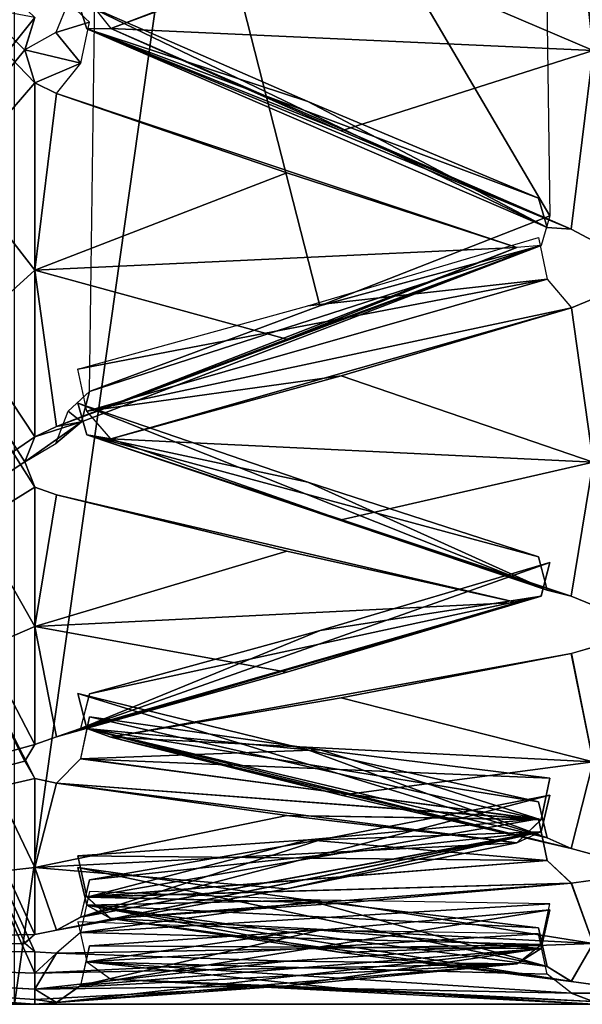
# Model space of a CAD drawing. Header units: inches. Extents: x -9.7 to 9.7, y -2 to 4.3.
# Tile 3 of 187: x -9.3526 to -9.2539, y -1.955 to -1.7821. Entities that reach past the tile are written whole.
import ezdxf

# ---------------------------------------------------------------- set-up
doc = ezdxf.new("R2010")
doc.units = ezdxf.units.IN
doc.header["$LTSCALE"] = 65.185185
doc.header["$MEASUREMENT"] = 0
for name, color, linetype in [('13740', 7, 'CONTINUOUS'), ('13741', 7, 'CONTINUOUS'), ('13742', 7, 'CONTINUOUS'), ('13743', 7, 'CONTINUOUS'), ('13744', 7, 'CONTINUOUS'), ('13745', 7, 'CONTINUOUS'), ('13771', 7, 'CONTINUOUS'), ('13772', 7, 'CONTINUOUS'), ('13773', 7, 'CONTINUOUS'), ('13774', 7, 'CONTINUOUS'), ('13775', 7, 'CONTINUOUS'), ('13776', 7, 'CONTINUOUS'), ('13777', 7, 'CONTINUOUS'), ('13778', 7, 'CONTINUOUS'), ('13779', 7, 'CONTINUOUS'), ('13811', 7, 'CONTINUOUS'), ('13812', 7, 'CONTINUOUS'), ('13813', 7, 'CONTINUOUS'), ('13844', 7, 'CONTINUOUS'), ('13845', 7, 'CONTINUOUS'), ('13846', 7, 'CONTINUOUS'), ('13847', 7, 'CONTINUOUS'), ('14162', 7, 'CONTINUOUS'), ('14165', 7, 'CONTINUOUS'), ('14169', 7, 'CONTINUOUS'), ('14172', 7, 'CONTINUOUS'), ('14173', 7, 'CONTINUOUS'), ('14194', 7, 'CONTINUOUS'), ('14195', 7, 'CONTINUOUS'), ('14196', 7, 'CONTINUOUS'), ('14199', 7, 'CONTINUOUS'), ('14202', 7, 'CONTINUOUS'), ('14214', 7, 'CONTINUOUS'), ('14215', 7, 'CONTINUOUS'), ('14216', 7, 'CONTINUOUS'), ('14217', 7, 'CONTINUOUS'), ('14218', 7, 'CONTINUOUS'), ('14239', 7, 'CONTINUOUS'), ('14240', 7, 'CONTINUOUS'), ('14241', 7, 'CONTINUOUS'), ('14242', 7, 'CONTINUOUS'), ('14243', 7, 'CONTINUOUS'), ('14244', 7, 'CONTINUOUS'), ('14256', 7, 'CONTINUOUS'), ('14257', 7, 'CONTINUOUS'), ('14276', 7, 'CONTINUOUS'), ('14277', 7, 'CONTINUOUS'), ('14278', 7, 'CONTINUOUS')]:
    doc.layers.add(name, color=color, linetype=linetype)

msp = doc.modelspace()

# ---------------------------------------------------------------- linework, layer by layer
at = {"layer": '13740', "linetype": 'Continuous'}
for points in [[(-9.25583, -1.93374, 7.15156), (-9.252, -1.94431, 7.21684), (-9.29624, -1.93726, 7.18446), (-9.25583, -1.93374, 7.15156)], [(-9.252, -1.93318, 7.14744), (-9.252, -1.94431, 7.21684), (-9.25583, -1.93374, 7.15156), (-9.252, -1.93318, 7.14744)], [(-9.29624, -1.93726, 7.18446), (-9.252, -1.94431, 7.21684), (-9.33663, -1.93991, 7.21742), (-9.29624, -1.93726, 7.18446)], [(-9.33663, -1.93991, 7.21742), (-9.252, -1.94431, 7.21684), (-9.25581, -1.951, 7.28265), (-9.33663, -1.93991, 7.21742)], [(-9.29624, -1.94588, 7.24995), (-9.33663, -1.93991, 7.21742), (-9.25581, -1.951, 7.28265), (-9.29624, -1.94588, 7.24995)], [(-9.25581, -1.951, 7.28265), (-9.252, -1.94431, 7.21684), (-9.252, -1.95152, 7.28676), (-9.25581, -1.951, 7.28265)]]:
    msp.add_3dface(points, dxfattribs=at)
at = {"layer": '13741', "linetype": 'Continuous'}
for points in [[(-9.252, -1.955, 7.38), (-9.252, -1.95451, 7.41514), (-9.33663, -1.95056, 7.38), (-9.252, -1.955, 7.38)], [(-9.29624, -1.95224, 7.34697), (-9.252, -1.955, 7.38), (-9.33663, -1.95056, 7.38), (-9.29624, -1.95224, 7.34697)], [(-9.33663, -1.95056, 7.38), (-9.252, -1.95451, 7.41514), (-9.29624, -1.95224, 7.41303), (-9.33663, -1.95056, 7.38)], [(-9.252, -1.95451, 7.34486), (-9.252, -1.955, 7.38), (-9.29624, -1.95224, 7.34697), (-9.252, -1.95451, 7.34486)], [(-9.25583, -1.95305, 7.3139), (-9.252, -1.95451, 7.34486), (-9.29624, -1.95224, 7.34697), (-9.25583, -1.95305, 7.3139)], [(-9.29624, -1.95224, 7.41303), (-9.252, -1.95451, 7.41514), (-9.25581, -1.95305, 7.44612), (-9.29624, -1.95224, 7.41303)], [(-9.252, -1.95302, 7.30974), (-9.252, -1.95451, 7.34486), (-9.25583, -1.95305, 7.3139), (-9.252, -1.95302, 7.30974)], [(-9.25581, -1.95305, 7.44612), (-9.252, -1.95451, 7.41514), (-9.252, -1.95302, 7.45026), (-9.25581, -1.95305, 7.44612)]]:
    msp.add_3dface(points, dxfattribs=at)
at = {"layer": '13742', "linetype": 'Continuous'}
for points in [[(-9.33663, -1.93991, 7.54258), (-9.252, -1.94431, 7.54316), (-9.25581, -1.93374, 7.60846), (-9.33663, -1.93991, 7.54258)], [(-9.29624, -1.93726, 7.57554), (-9.33663, -1.93991, 7.54258), (-9.25581, -1.93374, 7.60846), (-9.29624, -1.93726, 7.57554)], [(-9.25581, -1.93374, 7.60846), (-9.252, -1.94431, 7.54316), (-9.252, -1.93318, 7.61256), (-9.25581, -1.93374, 7.60846)], [(-9.29624, -1.94588, 7.51005), (-9.252, -1.94431, 7.54316), (-9.33663, -1.93991, 7.54258), (-9.29624, -1.94588, 7.51005)], [(-9.25583, -1.951, 7.47737), (-9.252, -1.94431, 7.54316), (-9.29624, -1.94588, 7.51005), (-9.25583, -1.951, 7.47737)], [(-9.252, -1.95152, 7.47324), (-9.252, -1.94431, 7.54316), (-9.25583, -1.951, 7.47737), (-9.252, -1.95152, 7.47324)]]:
    msp.add_3dface(points, dxfattribs=at)
at = {"layer": '13743', "linetype": 'Continuous'}
for points in [[(-9.25581, -1.89341, 7.76689), (-9.252, -1.91241, 7.70352), (-9.252, -1.89231, 7.77088), (-9.25581, -1.89341, 7.76689)], [(-9.33663, -1.90812, 7.70238), (-9.252, -1.91241, 7.70352), (-9.25581, -1.89341, 7.76689), (-9.33663, -1.90812, 7.70238)], [(-9.29624, -1.9012, 7.73471), (-9.33663, -1.90812, 7.70238), (-9.25581, -1.89341, 7.76689), (-9.29624, -1.9012, 7.73471)], [(-9.29624, -1.91829, 7.67091), (-9.252, -1.91241, 7.70352), (-9.33663, -1.90812, 7.70238), (-9.29624, -1.91829, 7.67091)], [(-9.25583, -1.92763, 7.63917), (-9.252, -1.91241, 7.70352), (-9.29624, -1.91829, 7.67091), (-9.25583, -1.92763, 7.63917)], [(-9.252, -1.92868, 7.63515), (-9.252, -1.91241, 7.70352), (-9.25583, -1.92763, 7.63917), (-9.252, -1.92868, 7.63515)]]:
    msp.add_3dface(points, dxfattribs=at)
at = {"layer": '13744', "linetype": 'Continuous'}
for points in [[(-9.25581, -1.83274, 7.9187), (-9.252, -1.85985, 7.85835), (-9.252, -1.83114, 7.92251), (-9.25581, -1.83274, 7.9187)], [(-9.33663, -1.85575, 7.85666), (-9.252, -1.85985, 7.85835), (-9.25581, -1.83274, 7.9187), (-9.33663, -1.85575, 7.85666)], [(-9.29624, -1.84466, 7.88781), (-9.33663, -1.85575, 7.85666), (-9.25581, -1.83274, 7.9187), (-9.29624, -1.84466, 7.88781)], [(-9.29624, -1.86994, 7.82679), (-9.252, -1.85985, 7.85835), (-9.33663, -1.85575, 7.85666), (-9.29624, -1.86994, 7.82679)], [(-9.25583, -1.88334, 7.79654), (-9.252, -1.85985, 7.85835), (-9.29624, -1.86994, 7.82679), (-9.25583, -1.88334, 7.79654)], [(-9.252, -1.88491, 7.79269), (-9.252, -1.85985, 7.85835), (-9.25583, -1.88334, 7.79654), (-9.252, -1.88491, 7.79269)]]:
    msp.add_3dface(points, dxfattribs=at)
at = {"layer": '13745', "linetype": 'Continuous'}
for points in [[(-9.25581, -1.75278, 8.06129), (-9.252, -1.78753, 8.005), (-9.252, -1.75069, 8.06486), (-9.25581, -1.75278, 8.06129)], [(-9.33663, -1.78369, 8.00278), (-9.252, -1.78753, 8.005), (-9.25581, -1.75278, 8.06129), (-9.33663, -1.78369, 8.00278)], [(-9.29624, -1.76863, 8.03222), (-9.33663, -1.78369, 8.00278), (-9.25581, -1.75278, 8.06129), (-9.29624, -1.76863, 8.03222)], [(-9.29624, -1.80166, 7.97502), (-9.252, -1.78753, 8.005), (-9.33663, -1.78369, 8.00278), (-9.29624, -1.80166, 7.97502)], [(-9.25583, -1.81889, 7.94678), (-9.252, -1.78753, 8.005), (-9.29624, -1.80166, 7.97502), (-9.25583, -1.81889, 7.94678)], [(-9.252, -1.82095, 7.94317), (-9.252, -1.78753, 8.005), (-9.25583, -1.81889, 7.94678), (-9.252, -1.82095, 7.94317)]]:
    msp.add_3dface(points, dxfattribs=at)
at = {"layer": '13771', "linetype": 'Continuous'}
for points in [[(-9.30208, -1.92614, 7.17841), (-9.2616, -1.92246, 7.14576), (-9.26006, -1.92976, 7.1468), (-9.30208, -1.92614, 7.17841)], [(-9.3424, -1.92894, 7.21103), (-9.30208, -1.92614, 7.17841), (-9.26006, -1.92976, 7.1468), (-9.3424, -1.92894, 7.21103)], [(-9.34087, -1.93616, 7.21244), (-9.3424, -1.92894, 7.21103), (-9.26006, -1.92976, 7.1468), (-9.34087, -1.93616, 7.21244)], [(-9.25583, -1.93374, 7.15156), (-9.34087, -1.93616, 7.21244), (-9.26006, -1.92976, 7.1468), (-9.25583, -1.93374, 7.15156)], [(-9.25583, -1.93374, 7.15156), (-9.29624, -1.93726, 7.18446), (-9.34087, -1.93616, 7.21244), (-9.25583, -1.93374, 7.15156)], [(-9.29624, -1.93726, 7.18446), (-9.33663, -1.93991, 7.21742), (-9.34087, -1.93616, 7.21244), (-9.29624, -1.93726, 7.18446)]]:
    msp.add_3dface(points, dxfattribs=at)
at = {"layer": '13772', "linetype": 'Continuous'}
for points in [[(-9.30208, -1.93671, 7.25867), (-9.3424, -1.93097, 7.22644), (-9.34086, -1.9376, 7.22318), (-9.30208, -1.93671, 7.25867)], [(-9.2616, -1.9416, 7.29116), (-9.30208, -1.93671, 7.25867), (-9.34086, -1.9376, 7.22318), (-9.2616, -1.9416, 7.29116)], [(-9.33663, -1.93991, 7.21742), (-9.29624, -1.94588, 7.24995), (-9.34086, -1.9376, 7.22318), (-9.33663, -1.93991, 7.21742)], [(-9.29624, -1.94588, 7.24995), (-9.25581, -1.951, 7.28265), (-9.34086, -1.9376, 7.22318), (-9.29624, -1.94588, 7.24995)], [(-9.25581, -1.951, 7.28265), (-9.26007, -1.94837, 7.28828), (-9.34086, -1.9376, 7.22318), (-9.25581, -1.951, 7.28265)], [(-9.26007, -1.94837, 7.28828), (-9.2616, -1.9416, 7.29116), (-9.34086, -1.9376, 7.22318), (-9.26007, -1.94837, 7.28828)]]:
    msp.add_3dface(points, dxfattribs=at)
at = {"layer": '13773', "linetype": 'Continuous'}
for points in [[(-9.30208, -1.94201, 7.42047), (-9.3424, -1.94053, 7.38777), (-9.34086, -1.94752, 7.38541), (-9.30208, -1.94201, 7.42047)], [(-9.2616, -1.94262, 7.45333), (-9.30208, -1.94201, 7.42047), (-9.34086, -1.94752, 7.38541), (-9.2616, -1.94262, 7.45333)], [(-9.26007, -1.9497, 7.45136), (-9.2616, -1.94262, 7.45333), (-9.34086, -1.94752, 7.38541), (-9.26007, -1.9497, 7.45136)], [(-9.33663, -1.95056, 7.38), (-9.29624, -1.95224, 7.41303), (-9.34086, -1.94752, 7.38541), (-9.33663, -1.95056, 7.38)], [(-9.29624, -1.95224, 7.41303), (-9.25581, -1.95305, 7.44612), (-9.34086, -1.94752, 7.38541), (-9.29624, -1.95224, 7.41303)], [(-9.25581, -1.95305, 7.44612), (-9.26007, -1.9497, 7.45136), (-9.34086, -1.94752, 7.38541), (-9.25581, -1.95305, 7.44612)]]:
    msp.add_3dface(points, dxfattribs=at)
at = {"layer": '13774', "linetype": 'Continuous'}
for points in [[(-9.3424, -1.93097, 7.53356), (-9.30208, -1.93671, 7.50133), (-9.26006, -1.94839, 7.47174), (-9.3424, -1.93097, 7.53356)], [(-9.34087, -1.93758, 7.5368), (-9.3424, -1.93097, 7.53356), (-9.26006, -1.94839, 7.47174), (-9.34087, -1.93758, 7.5368)], [(-9.25583, -1.951, 7.47737), (-9.29624, -1.94588, 7.51005), (-9.34087, -1.93758, 7.5368), (-9.25583, -1.951, 7.47737)], [(-9.25583, -1.951, 7.47737), (-9.34087, -1.93758, 7.5368), (-9.26006, -1.94839, 7.47174), (-9.25583, -1.951, 7.47737)], [(-9.29624, -1.94588, 7.51005), (-9.33663, -1.93991, 7.54258), (-9.34087, -1.93758, 7.5368), (-9.29624, -1.94588, 7.51005)], [(-9.30208, -1.93671, 7.50133), (-9.2616, -1.9416, 7.46884), (-9.26006, -1.94839, 7.47174), (-9.30208, -1.93671, 7.50133)]]:
    msp.add_3dface(points, dxfattribs=at)
at = {"layer": '13775', "linetype": 'Continuous'}
for points in [[(-9.2616, -1.92246, 7.61424), (-9.30208, -1.92614, 7.58159), (-9.34086, -1.93618, 7.54755), (-9.2616, -1.92246, 7.61424)], [(-9.26007, -1.92974, 7.61321), (-9.2616, -1.92246, 7.61424), (-9.34086, -1.93618, 7.54755), (-9.26007, -1.92974, 7.61321)], [(-9.30208, -1.92614, 7.58159), (-9.3424, -1.92894, 7.54897), (-9.34086, -1.93618, 7.54755), (-9.30208, -1.92614, 7.58159)], [(-9.25581, -1.93374, 7.60846), (-9.26007, -1.92974, 7.61321), (-9.34086, -1.93618, 7.54755), (-9.25581, -1.93374, 7.60846)], [(-9.29624, -1.93726, 7.57554), (-9.25581, -1.93374, 7.60846), (-9.34086, -1.93618, 7.54755), (-9.29624, -1.93726, 7.57554)], [(-9.33663, -1.93991, 7.54258), (-9.29624, -1.93726, 7.57554), (-9.34086, -1.93618, 7.54755), (-9.33663, -1.93991, 7.54258)]]:
    msp.add_3dface(points, dxfattribs=at)
at = {"layer": '13776', "linetype": 'Continuous'}
for points in [[(-9.3424, -1.90044, 7.69227), (-9.30208, -1.91033, 7.66107), (-9.26006, -1.92578, 7.63325), (-9.3424, -1.90044, 7.69227)], [(-9.34087, -1.90657, 7.69634), (-9.3424, -1.90044, 7.69227), (-9.26006, -1.92578, 7.63325), (-9.34087, -1.90657, 7.69634)], [(-9.25583, -1.92763, 7.63917), (-9.29624, -1.91829, 7.67091), (-9.34087, -1.90657, 7.69634), (-9.25583, -1.92763, 7.63917)], [(-9.25583, -1.92763, 7.63917), (-9.34087, -1.90657, 7.69634), (-9.26006, -1.92578, 7.63325), (-9.25583, -1.92763, 7.63917)], [(-9.29624, -1.91829, 7.67091), (-9.33663, -1.90812, 7.70238), (-9.34087, -1.90657, 7.69634), (-9.29624, -1.91829, 7.67091)], [(-9.30208, -1.91033, 7.66107), (-9.2616, -1.91943, 7.62949), (-9.26006, -1.92578, 7.63325), (-9.30208, -1.91033, 7.66107)]]:
    msp.add_3dface(points, dxfattribs=at)
at = {"layer": '13777', "linetype": 'Continuous'}
for points in [[(-9.3424, -1.84945, 7.84564), (-9.30208, -1.86333, 7.81599), (-9.26006, -1.88228, 7.79042), (-9.3424, -1.84945, 7.84564)], [(-9.34087, -1.855, 7.85047), (-9.3424, -1.84945, 7.84564), (-9.26006, -1.88228, 7.79042), (-9.34087, -1.855, 7.85047)], [(-9.25583, -1.88334, 7.79654), (-9.29624, -1.86994, 7.82679), (-9.34087, -1.855, 7.85047), (-9.25583, -1.88334, 7.79654)], [(-9.25583, -1.88334, 7.79654), (-9.34087, -1.855, 7.85047), (-9.26006, -1.88228, 7.79042), (-9.25583, -1.88334, 7.79654)], [(-9.29624, -1.86994, 7.82679), (-9.33663, -1.85575, 7.85666), (-9.34087, -1.855, 7.85047), (-9.29624, -1.86994, 7.82679)], [(-9.30208, -1.86333, 7.81599), (-9.2616, -1.87647, 7.78587), (-9.26006, -1.88228, 7.79042), (-9.30208, -1.86333, 7.81599)]]:
    msp.add_3dface(points, dxfattribs=at)
at = {"layer": '13778', "linetype": 'Continuous'}
for points in [[(-9.3424, -1.77889, 7.99103), (-9.30208, -1.79652, 7.96345), (-9.26006, -1.81863, 7.94058), (-9.3424, -1.77889, 7.99103)], [(-9.34087, -1.78375, 7.99655), (-9.3424, -1.77889, 7.99103), (-9.26006, -1.81863, 7.94058), (-9.34087, -1.78375, 7.99655)], [(-9.29624, -1.80166, 7.97502), (-9.33663, -1.78369, 8.00278), (-9.34087, -1.78375, 7.99655), (-9.29624, -1.80166, 7.97502)], [(-9.25583, -1.81889, 7.94678), (-9.29624, -1.80166, 7.97502), (-9.34087, -1.78375, 7.99655), (-9.25583, -1.81889, 7.94678)], [(-9.25583, -1.81889, 7.94678), (-9.34087, -1.78375, 7.99655), (-9.26006, -1.81863, 7.94058), (-9.25583, -1.81889, 7.94678)], [(-9.30208, -1.79652, 7.96345), (-9.2616, -1.81347, 7.9353), (-9.26006, -1.81863, 7.94058), (-9.30208, -1.79652, 7.96345)]]:
    msp.add_3dface(points, dxfattribs=at)
at = {"layer": '13779', "linetype": 'Continuous'}
msp.add_3dface([(-9.33663, -1.78369, 8.00278), (-9.29624, -1.76863, 8.03222), (-9.34086, -1.77835, 8.00595), (-9.33663, -1.78369, 8.00278)], dxfattribs=at)
at = {"layer": '13811', "linetype": 'Continuous'}
for points in [[(-9.252, -1.75069, 6.69514), (-9.252, -1.78753, 6.755), (-9.25583, -1.75279, 6.69873), (-9.252, -1.75069, 6.69514)], [(-9.25583, -1.75279, 6.69873), (-9.252, -1.78753, 6.755), (-9.29624, -1.76863, 6.72778), (-9.25583, -1.75279, 6.69873)], [(-9.29624, -1.76863, 6.72778), (-9.252, -1.78753, 6.755), (-9.33663, -1.78369, 6.75722), (-9.29624, -1.76863, 6.72778)], [(-9.33663, -1.78369, 6.75722), (-9.252, -1.78753, 6.755), (-9.25583, -1.81889, 6.81322), (-9.33663, -1.78369, 6.75722)], [(-9.29624, -1.80166, 6.78498), (-9.33663, -1.78369, 6.75722), (-9.25583, -1.81889, 6.81322), (-9.29624, -1.80166, 6.78498)], [(-9.25583, -1.81889, 6.81322), (-9.252, -1.78753, 6.755), (-9.252, -1.82095, 6.81683), (-9.25583, -1.81889, 6.81322)]]:
    msp.add_3dface(points, dxfattribs=at)
at = {"layer": '13812', "linetype": 'Continuous'}
for points in [[(-9.252, -1.83114, 6.83749), (-9.252, -1.85985, 6.90165), (-9.25581, -1.83274, 6.8413), (-9.252, -1.83114, 6.83749)], [(-9.25581, -1.83274, 6.8413), (-9.252, -1.85985, 6.90165), (-9.29624, -1.84466, 6.87219), (-9.25581, -1.83274, 6.8413)], [(-9.29624, -1.84466, 6.87219), (-9.252, -1.85985, 6.90165), (-9.33663, -1.85575, 6.90334), (-9.29624, -1.84466, 6.87219)], [(-9.33663, -1.85575, 6.90334), (-9.252, -1.85985, 6.90165), (-9.29624, -1.86994, 6.93321), (-9.33663, -1.85575, 6.90334)], [(-9.29624, -1.86994, 6.93321), (-9.252, -1.85985, 6.90165), (-9.25583, -1.88334, 6.96346), (-9.29624, -1.86994, 6.93321)], [(-9.25583, -1.88334, 6.96346), (-9.252, -1.85985, 6.90165), (-9.252, -1.88491, 6.96731), (-9.25583, -1.88334, 6.96346)]]:
    msp.add_3dface(points, dxfattribs=at)
at = {"layer": '13813', "linetype": 'Continuous'}
for points in [[(-9.252, -1.89231, 6.98912), (-9.252, -1.91241, 7.05648), (-9.25583, -1.89342, 6.99313), (-9.252, -1.89231, 6.98912)], [(-9.25583, -1.89342, 6.99313), (-9.252, -1.91241, 7.05648), (-9.29624, -1.9012, 7.02529), (-9.25583, -1.89342, 6.99313)], [(-9.29624, -1.9012, 7.02529), (-9.252, -1.91241, 7.05648), (-9.33663, -1.90812, 7.05762), (-9.29624, -1.9012, 7.02529)], [(-9.33663, -1.90812, 7.05762), (-9.252, -1.91241, 7.05648), (-9.25583, -1.92763, 7.12083), (-9.33663, -1.90812, 7.05762)], [(-9.29624, -1.91829, 7.08909), (-9.33663, -1.90812, 7.05762), (-9.25583, -1.92763, 7.12083), (-9.29624, -1.91829, 7.08909)], [(-9.25583, -1.92763, 7.12083), (-9.252, -1.91241, 7.05648), (-9.252, -1.92868, 7.12485), (-9.25583, -1.92763, 7.12083)]]:
    msp.add_3dface(points, dxfattribs=at)
at = {"layer": '13844', "linetype": 'Continuous'}
for points in [[(-9.3424, -1.77889, 6.76897), (-9.34086, -1.78376, 6.76343), (-9.30208, -1.79652, 6.79655), (-9.3424, -1.77889, 6.76897)], [(-9.33663, -1.78369, 6.75722), (-9.29624, -1.80166, 6.78498), (-9.34086, -1.78376, 6.76343), (-9.33663, -1.78369, 6.75722)], [(-9.29624, -1.80166, 6.78498), (-9.25583, -1.81889, 6.81322), (-9.34086, -1.78376, 6.76343), (-9.29624, -1.80166, 6.78498)], [(-9.34086, -1.78376, 6.76343), (-9.25583, -1.81889, 6.81322), (-9.26007, -1.81862, 6.81945), (-9.34086, -1.78376, 6.76343)], [(-9.30208, -1.79652, 6.79655), (-9.34086, -1.78376, 6.76343), (-9.2616, -1.81347, 6.8247), (-9.30208, -1.79652, 6.79655)], [(-9.2616, -1.81347, 6.8247), (-9.34086, -1.78376, 6.76343), (-9.26007, -1.81862, 6.81945), (-9.2616, -1.81347, 6.8247)]]:
    msp.add_3dface(points, dxfattribs=at)
at = {"layer": '13845', "linetype": 'Continuous'}
for points in [[(-9.2616, -1.82035, 6.83864), (-9.26006, -1.82767, 6.83775), (-9.30208, -1.83236, 6.86923), (-9.2616, -1.82035, 6.83864)], [(-9.30208, -1.83236, 6.86923), (-9.26006, -1.82767, 6.83775), (-9.3424, -1.84351, 6.9), (-9.30208, -1.83236, 6.86923)], [(-9.3424, -1.84351, 6.9), (-9.26006, -1.82767, 6.83775), (-9.34087, -1.85084, 6.8995), (-9.3424, -1.84351, 6.9)], [(-9.26006, -1.82767, 6.83775), (-9.25581, -1.83274, 6.8413), (-9.34087, -1.85084, 6.8995), (-9.26006, -1.82767, 6.83775)], [(-9.25581, -1.83274, 6.8413), (-9.29624, -1.84466, 6.87219), (-9.34087, -1.85084, 6.8995), (-9.25581, -1.83274, 6.8413)], [(-9.29624, -1.84466, 6.87219), (-9.33663, -1.85575, 6.90334), (-9.34087, -1.85084, 6.8995), (-9.29624, -1.84466, 6.87219)]]:
    msp.add_3dface(points, dxfattribs=at)
at = {"layer": '13846', "linetype": 'Continuous'}
for points in [[(-9.3424, -1.84945, 6.91436), (-9.34086, -1.85501, 6.90951), (-9.30208, -1.86333, 6.94401), (-9.3424, -1.84945, 6.91436)], [(-9.33663, -1.85575, 6.90334), (-9.29624, -1.86994, 6.93321), (-9.34086, -1.85501, 6.90951), (-9.33663, -1.85575, 6.90334)], [(-9.29624, -1.86994, 6.93321), (-9.25583, -1.88334, 6.96346), (-9.34086, -1.85501, 6.90951), (-9.29624, -1.86994, 6.93321)], [(-9.34086, -1.85501, 6.90951), (-9.25583, -1.88334, 6.96346), (-9.26007, -1.88226, 6.9696), (-9.34086, -1.85501, 6.90951)], [(-9.30208, -1.86333, 6.94401), (-9.34086, -1.85501, 6.90951), (-9.2616, -1.87647, 6.97413), (-9.30208, -1.86333, 6.94401)], [(-9.2616, -1.87647, 6.97413), (-9.34086, -1.85501, 6.90951), (-9.26007, -1.88226, 6.9696), (-9.2616, -1.87647, 6.97413)]]:
    msp.add_3dface(points, dxfattribs=at)
at = {"layer": '13847', "linetype": 'Continuous'}
for points in [[(-9.3424, -1.90044, 7.06773), (-9.34086, -1.90658, 7.06364), (-9.30208, -1.91033, 7.09893), (-9.3424, -1.90044, 7.06773)], [(-9.33663, -1.90812, 7.05762), (-9.29624, -1.91829, 7.08909), (-9.34086, -1.90658, 7.06364), (-9.33663, -1.90812, 7.05762)], [(-9.29624, -1.91829, 7.08909), (-9.25583, -1.92763, 7.12083), (-9.34086, -1.90658, 7.06364), (-9.29624, -1.91829, 7.08909)], [(-9.34086, -1.90658, 7.06364), (-9.25583, -1.92763, 7.12083), (-9.26007, -1.92576, 7.12677), (-9.34086, -1.90658, 7.06364)], [(-9.30208, -1.91033, 7.09893), (-9.34086, -1.90658, 7.06364), (-9.2616, -1.91943, 7.13051), (-9.30208, -1.91033, 7.09893)], [(-9.2616, -1.91943, 7.13051), (-9.34086, -1.90658, 7.06364), (-9.26007, -1.92576, 7.12677), (-9.2616, -1.91943, 7.13051)]]:
    msp.add_3dface(points, dxfattribs=at)
at = {"layer": '14162', "linetype": 'Continuous'}
for points in [[(-9.63718, -1.955, 23.19497), (-9, -1.955, 23.3266), (-9.36838, -1.955, 23.46377), (-9.63718, -1.955, 23.19497)], [(-9, -1.955, 23.3266), (-9.63718, -1.955, 23.19497), (-9.35355, -1.955, 23.18016), (-9, -1.955, 23.3266)], [(-9, -1.955, 23.3266), (-9, -1.955, 23.5626), (-9.36838, -1.955, 23.46377), (-9, -1.955, 23.3266)]]:
    msp.add_3dface(points, dxfattribs=at)
at = {"layer": '14165', "linetype": 'Continuous'}
for points in [[(-9, 0.545, 23.3266), (-9.35355, -1.955, 23.18016), (-9.35356, 0.545, 23.18015), (-9, 0.545, 23.3266)], [(-9, 0.545, 23.3266), (-9, -1.955, 23.3266), (-9.35355, -1.955, 23.18016), (-9, 0.545, 23.3266)]]:
    msp.add_3dface(points, dxfattribs=at)
at = {"layer": '14169', "linetype": 'Continuous'}
for points in [[(-9.36838, -1.955, 23.46377), (-9, -1.955, 23.5626), (-9.36836, 0.545, 23.46378), (-9.36838, -1.955, 23.46377)], [(-9, -1.955, 23.5626), (-9, 0.545, 23.5626), (-9.36836, 0.545, 23.46378), (-9, -1.955, 23.5626)]]:
    msp.add_3dface(points, dxfattribs=at)
at = {"layer": '14172', "linetype": 'Continuous'}
for points in [[(-9.2596, -1.81655, 7.91949), (-9.33815, -1.68281, 7.79391), (-9.26179, -1.66068, 7.84214), (-9.2596, -1.81655, 7.91949)], [(-9.34039, -1.84742, 7.86162), (-9.33815, -1.68281, 7.79391), (-9.29996, -1.83235, 7.89078), (-9.34039, -1.84742, 7.86162)], [(-9.29996, -1.83235, 7.89078), (-9.33815, -1.68281, 7.79391), (-9.2596, -1.81655, 7.91949), (-9.29996, -1.83235, 7.89078)]]:
    msp.add_3dface(points, dxfattribs=at)
at = {"layer": '14173', "linetype": 'Continuous'}
for points in [[(-9.29996, -1.83235, 7.89078), (-9.2596, -1.81655, 7.91949), (-9.26114, -1.82178, 7.9247), (-9.29996, -1.83235, 7.89078)], [(-9.3418, -1.85275, 7.86626), (-9.26114, -1.82178, 7.9247), (-9.34617, -1.85358, 7.87271), (-9.3418, -1.85275, 7.86626)], [(-9.34617, -1.85358, 7.87271), (-9.26114, -1.82178, 7.9247), (-9.30576, -1.83823, 7.90202), (-9.34617, -1.85358, 7.87271)], [(-9.34039, -1.84742, 7.86162), (-9.26114, -1.82178, 7.9247), (-9.3418, -1.85275, 7.86626), (-9.34039, -1.84742, 7.86162)], [(-9.34039, -1.84742, 7.86162), (-9.29996, -1.83235, 7.89078), (-9.26114, -1.82178, 7.9247), (-9.34039, -1.84742, 7.86162)], [(-9.26114, -1.82178, 7.9247), (-9.26537, -1.82211, 7.9309), (-9.30576, -1.83823, 7.90202), (-9.26114, -1.82178, 7.9247)]]:
    msp.add_3dface(points, dxfattribs=at)
at = {"layer": '14194', "linetype": 'Continuous'}
for points in [[(-9.34617, -1.79511, 7.99128), (-9.35, -1.79324, 7.995), (-9.35, -1.82609, 7.93286), (-9.34617, -1.79511, 7.99128)], [(-9.30576, -1.80901, 7.96126), (-9.34617, -1.79511, 7.99128), (-9.35, -1.82609, 7.93286), (-9.30576, -1.80901, 7.96126)], [(-9.26537, -1.82211, 7.9309), (-9.30576, -1.80901, 7.96126), (-9.35, -1.82609, 7.93286), (-9.26537, -1.82211, 7.9309)], [(-9.34617, -1.85358, 7.87271), (-9.26537, -1.82211, 7.9309), (-9.35, -1.82609, 7.93286), (-9.34617, -1.85358, 7.87271)], [(-9.26537, -1.82211, 7.9309), (-9.34617, -1.85358, 7.87271), (-9.30576, -1.83823, 7.90202), (-9.26537, -1.82211, 7.9309)], [(-9.35, -1.85539, 7.86897), (-9.34617, -1.85358, 7.87271), (-9.35, -1.82609, 7.93286), (-9.35, -1.85539, 7.86897)]]:
    msp.add_3dface(points, dxfattribs=at)
at = {"layer": '14195', "linetype": 'Continuous'}
for points in [[(-9.35, -1.86421, 7.84769), (-9.35, -1.88866, 7.7818), (-9.34617, -1.86557, 7.84376), (-9.35, -1.86421, 7.84769)], [(-9.34617, -1.86557, 7.84376), (-9.35, -1.88866, 7.7818), (-9.30576, -1.87544, 7.81219), (-9.34617, -1.86557, 7.84376)], [(-9.30576, -1.87544, 7.81219), (-9.35, -1.88866, 7.7818), (-9.26537, -1.88446, 7.78037), (-9.30576, -1.87544, 7.81219)], [(-9.26537, -1.88446, 7.78037), (-9.35, -1.88866, 7.7818), (-9.34617, -1.90806, 7.71858), (-9.26537, -1.88446, 7.78037)], [(-9.30576, -1.89667, 7.74964), (-9.26537, -1.88446, 7.78037), (-9.34617, -1.90806, 7.71858), (-9.30576, -1.89667, 7.74964)], [(-9.34617, -1.90806, 7.71858), (-9.35, -1.88866, 7.7818), (-9.35, -1.90938, 7.71463), (-9.34617, -1.90806, 7.71858)]]:
    msp.add_3dface(points, dxfattribs=at)
at = {"layer": '14196', "linetype": 'Continuous'}
for points in [[(-9.35, -1.91534, 7.69239), (-9.35, -1.93098, 7.62386), (-9.34619, -1.91617, 7.68833), (-9.35, -1.91534, 7.69239)], [(-9.34619, -1.91617, 7.68833), (-9.35, -1.93098, 7.62386), (-9.30576, -1.92184, 7.65572), (-9.34619, -1.91617, 7.68833)], [(-9.30576, -1.92184, 7.65572), (-9.35, -1.93098, 7.62386), (-9.26537, -1.92663, 7.623), (-9.30576, -1.92184, 7.65572)], [(-9.26537, -1.92663, 7.623), (-9.35, -1.93098, 7.62386), (-9.30576, -1.93472, 7.59093), (-9.26537, -1.92663, 7.623)], [(-9.30576, -1.93472, 7.59093), (-9.35, -1.93098, 7.62386), (-9.34617, -1.94196, 7.55865), (-9.30576, -1.93472, 7.59093)], [(-9.34617, -1.94196, 7.55865), (-9.35, -1.93098, 7.62386), (-9.35, -1.94275, 7.55457), (-9.34617, -1.94196, 7.55865)]]:
    msp.add_3dface(points, dxfattribs=at)
at = {"layer": '14199', "linetype": 'Continuous'}
for points in [[(-9.48105, -1.94547, 7.2987), (-9.35, -1.78173, 8.01495), (-9.48105, -1.75718, 8.04204), (-9.48105, -1.94547, 7.2987)], [(-9.35171, -1.78745, 8.00496), (-9.35, -1.78173, 8.01495), (-9.48105, -1.94547, 7.2987), (-9.35171, -1.78745, 8.00496)], [(-9.35, -1.79324, 7.995), (-9.35171, -1.78745, 8.00496), (-9.48105, -1.94547, 7.2987), (-9.35, -1.79324, 7.995)], [(-9.35, -1.82609, 7.93286), (-9.35, -1.79324, 7.995), (-9.48105, -1.94547, 7.2987), (-9.35, -1.82609, 7.93286)], [(-9.35, -1.85539, 7.86897), (-9.35, -1.82609, 7.93286), (-9.48105, -1.94547, 7.2987), (-9.35, -1.85539, 7.86897)], [(-9.35171, -1.85976, 7.85833), (-9.35, -1.85539, 7.86897), (-9.48105, -1.94547, 7.2987), (-9.35171, -1.85976, 7.85833)], [(-9.35, -1.86421, 7.84769), (-9.35171, -1.85976, 7.85833), (-9.48105, -1.94547, 7.2987), (-9.35, -1.86421, 7.84769)], [(-9.35, -1.88866, 7.7818), (-9.35, -1.86421, 7.84769), (-9.48105, -1.94547, 7.2987), (-9.35, -1.88866, 7.7818)], [(-9.35, -1.90938, 7.71463), (-9.35, -1.88866, 7.7818), (-9.48105, -1.94547, 7.2987), (-9.35, -1.90938, 7.71463)], [(-9.35171, -1.91232, 7.70351), (-9.35, -1.90938, 7.71463), (-9.48105, -1.94547, 7.2987), (-9.35171, -1.91232, 7.70351)], [(-9.35, -1.91534, 7.69239), (-9.35171, -1.91232, 7.70351), (-9.48105, -1.94547, 7.2987), (-9.35, -1.91534, 7.69239)], [(-9.35, -1.93098, 7.62386), (-9.35, -1.91534, 7.69239), (-9.48105, -1.94547, 7.2987), (-9.35, -1.93098, 7.62386)], [(-9.35, -1.94275, 7.55457), (-9.35, -1.93098, 7.62386), (-9.48105, -1.94547, 7.2987), (-9.35, -1.94275, 7.55457)], [(-9.35171, -1.9443, 7.54252), (-9.35, -1.94275, 7.55457), (-9.48105, -1.94547, 7.2987), (-9.35171, -1.9443, 7.54252)], [(-9.35, -1.94576, 7.53173), (-9.35171, -1.9443, 7.54252), (-9.48105, -1.94547, 7.2987), (-9.35, -1.94576, 7.53173)], [(-9.35, -1.95232, 7.46175), (-9.35, -1.94576, 7.53173), (-9.48105, -1.94547, 7.2987), (-9.35, -1.95232, 7.46175)], [(-9.35, -1.95495, 7.39152), (-9.35, -1.95232, 7.46175), (-9.48105, -1.94547, 7.2987), (-9.35, -1.95495, 7.39152)], [(-9.35171, -1.95491, 7.38007), (-9.35, -1.95495, 7.39152), (-9.48105, -1.94547, 7.2987), (-9.35171, -1.95491, 7.38007)], [(-9.35, -1.95495, 7.36848), (-9.35171, -1.95491, 7.38007), (-9.48105, -1.94547, 7.2987), (-9.35, -1.95495, 7.36848)], [(-9.35, -1.95413, 7.33335), (-9.35, -1.95495, 7.36848), (-9.48105, -1.94547, 7.2987), (-9.35, -1.95413, 7.33335)], [(-9.35, -1.95232, 7.29825), (-9.35, -1.95413, 7.33335), (-9.48105, -1.94547, 7.2987), (-9.35, -1.95232, 7.29825)]]:
    msp.add_3dface(points, dxfattribs=at)
at = {"layer": '14202', "linetype": 'Continuous'}
for points in [[(-9.48105, -1.94494, 7.29096), (-9.48105, -1.6568, 6.58034), (-9.35, -1.94953, 7.26321), (-9.48105, -1.94494, 7.29096)], [(-9.35, -1.94953, 7.26321), (-9.48105, -1.6568, 6.58034), (-9.35, -1.94576, 7.22827), (-9.35, -1.94953, 7.26321)], [(-9.35, -1.94576, 7.22827), (-9.48105, -1.6568, 6.58034), (-9.35171, -1.94423, 7.21692), (-9.35, -1.94576, 7.22827)], [(-9.35171, -1.94423, 7.21692), (-9.48105, -1.6568, 6.58034), (-9.35, -1.94275, 7.20543), (-9.35171, -1.94423, 7.21692)], [(-9.35, -1.94275, 7.20543), (-9.48105, -1.6568, 6.58034), (-9.35, -1.93098, 7.13614), (-9.35, -1.94275, 7.20543)], [(-9.35, -1.93098, 7.13614), (-9.48105, -1.6568, 6.58034), (-9.35, -1.91534, 7.06761), (-9.35, -1.93098, 7.13614)], [(-9.35, -1.91534, 7.06761), (-9.48105, -1.6568, 6.58034), (-9.35171, -1.91234, 7.05657), (-9.35, -1.91534, 7.06761)], [(-9.35171, -1.91234, 7.05657), (-9.48105, -1.6568, 6.58034), (-9.35, -1.90938, 7.04537), (-9.35171, -1.91234, 7.05657)], [(-9.35, -1.90938, 7.04537), (-9.48105, -1.6568, 6.58034), (-9.35, -1.88866, 6.9782), (-9.35, -1.90938, 7.04537)], [(-9.35, -1.88866, 6.9782), (-9.48105, -1.6568, 6.58034), (-9.35, -1.86421, 6.91231), (-9.35, -1.88866, 6.9782)], [(-9.35, -1.86421, 6.91231), (-9.48105, -1.6568, 6.58034), (-9.35171, -1.85979, 6.90175), (-9.35, -1.86421, 6.91231)], [(-9.35171, -1.85979, 6.90175), (-9.48105, -1.6568, 6.58034), (-9.35, -1.85539, 6.89103), (-9.35171, -1.85979, 6.90175)], [(-9.35, -1.85539, 6.89103), (-9.48105, -1.6568, 6.58034), (-9.35, -1.82609, 6.82714), (-9.35, -1.85539, 6.89103)], [(-9.35, -1.82609, 6.82714), (-9.48105, -1.6568, 6.58034), (-9.35, -1.79324, 6.765), (-9.35, -1.82609, 6.82714)], [(-9.35, -1.79324, 6.765), (-9.48105, -1.6568, 6.58034), (-9.35171, -1.78749, 6.75511), (-9.35, -1.79324, 6.765)], [(-9.35171, -1.78749, 6.75511), (-9.48105, -1.6568, 6.58034), (-9.35, -1.78173, 6.74505), (-9.35171, -1.78749, 6.75511)], [(-9.35, -1.95232, 7.29825), (-9.48105, -1.94547, 7.2987), (-9.48105, -1.94494, 7.29096), (-9.35, -1.95232, 7.29825)], [(-9.35, -1.95232, 7.29825), (-9.48105, -1.94494, 7.29096), (-9.35, -1.94953, 7.26321), (-9.35, -1.95232, 7.29825)]]:
    msp.add_3dface(points, dxfattribs=at)
at = {"layer": '14214', "linetype": 'Continuous'}
for points in [[(-9.35, -1.94576, 7.53173), (-9.35, -1.95232, 7.46175), (-9.34617, -1.94605, 7.52759), (-9.35, -1.94576, 7.53173)], [(-9.34617, -1.94605, 7.52759), (-9.35, -1.95232, 7.46175), (-9.30576, -1.94741, 7.49453), (-9.34617, -1.94605, 7.52759)], [(-9.30576, -1.94741, 7.49453), (-9.35, -1.95232, 7.46175), (-9.26537, -1.9479, 7.46146), (-9.30576, -1.94741, 7.49453)], [(-9.26537, -1.9479, 7.46146), (-9.35, -1.95232, 7.46175), (-9.34619, -1.9547, 7.39565), (-9.26537, -1.9479, 7.46146)], [(-9.30576, -1.95173, 7.42862), (-9.26537, -1.9479, 7.46146), (-9.34619, -1.9547, 7.39565), (-9.30576, -1.95173, 7.42862)], [(-9.34619, -1.9547, 7.39565), (-9.35, -1.95232, 7.46175), (-9.35, -1.95495, 7.39152), (-9.34619, -1.9547, 7.39565)]]:
    msp.add_3dface(points, dxfattribs=at)
at = {"layer": '14215', "linetype": 'Continuous'}
for points in [[(-9.34619, -1.94605, 7.23239), (-9.35, -1.94953, 7.26321), (-9.35, -1.94576, 7.22827), (-9.34619, -1.94605, 7.23239)], [(-9.30576, -1.94741, 7.26547), (-9.35, -1.94953, 7.26321), (-9.34619, -1.94605, 7.23239), (-9.30576, -1.94741, 7.26547)], [(-9.26537, -1.9479, 7.29854), (-9.35, -1.94953, 7.26321), (-9.30576, -1.94741, 7.26547), (-9.26537, -1.9479, 7.29854)], [(-9.35, -1.95232, 7.29825), (-9.35, -1.94953, 7.26321), (-9.26537, -1.9479, 7.29854), (-9.35, -1.95232, 7.29825)], [(-9.30576, -1.95173, 7.33138), (-9.35, -1.95232, 7.29825), (-9.26537, -1.9479, 7.29854), (-9.30576, -1.95173, 7.33138)], [(-9.35, -1.95413, 7.33335), (-9.35, -1.95232, 7.29825), (-9.30576, -1.95173, 7.33138), (-9.35, -1.95413, 7.33335)], [(-9.34617, -1.9547, 7.36433), (-9.35, -1.95413, 7.33335), (-9.30576, -1.95173, 7.33138), (-9.34617, -1.9547, 7.36433)], [(-9.35, -1.95495, 7.36848), (-9.35, -1.95413, 7.33335), (-9.34617, -1.9547, 7.36433), (-9.35, -1.95495, 7.36848)]]:
    msp.add_3dface(points, dxfattribs=at)
at = {"layer": '14216', "linetype": 'Continuous'}
for points in [[(-9.34619, -1.91617, 7.07167), (-9.35, -1.93098, 7.13614), (-9.35, -1.91534, 7.06761), (-9.34619, -1.91617, 7.07167)], [(-9.26537, -1.92663, 7.137), (-9.35, -1.93098, 7.13614), (-9.34619, -1.91617, 7.07167), (-9.26537, -1.92663, 7.137)], [(-9.30576, -1.92184, 7.10428), (-9.26537, -1.92663, 7.137), (-9.34619, -1.91617, 7.07167), (-9.30576, -1.92184, 7.10428)], [(-9.30576, -1.93472, 7.16907), (-9.35, -1.93098, 7.13614), (-9.26537, -1.92663, 7.137), (-9.30576, -1.93472, 7.16907)], [(-9.35, -1.94275, 7.20543), (-9.35, -1.93098, 7.13614), (-9.34617, -1.94196, 7.20135), (-9.35, -1.94275, 7.20543)], [(-9.34617, -1.94196, 7.20135), (-9.35, -1.93098, 7.13614), (-9.30576, -1.93472, 7.16907), (-9.34617, -1.94196, 7.20135)]]:
    msp.add_3dface(points, dxfattribs=at)
at = {"layer": '14217', "linetype": 'Continuous'}
for points in [[(-9.34619, -1.86556, 6.91621), (-9.35, -1.88866, 6.9782), (-9.35, -1.86421, 6.91231), (-9.34619, -1.86556, 6.91621)], [(-9.26537, -1.88446, 6.97963), (-9.35, -1.88866, 6.9782), (-9.34619, -1.86556, 6.91621), (-9.26537, -1.88446, 6.97963)], [(-9.30576, -1.87544, 6.94781), (-9.26537, -1.88446, 6.97963), (-9.34619, -1.86556, 6.91621), (-9.30576, -1.87544, 6.94781)], [(-9.30576, -1.89667, 7.01036), (-9.35, -1.88866, 6.9782), (-9.26537, -1.88446, 6.97963), (-9.30576, -1.89667, 7.01036)], [(-9.35, -1.90938, 7.04537), (-9.35, -1.88866, 6.9782), (-9.34617, -1.90806, 7.04142), (-9.35, -1.90938, 7.04537)], [(-9.34617, -1.90806, 7.04142), (-9.35, -1.88866, 6.9782), (-9.30576, -1.89667, 7.01036), (-9.34617, -1.90806, 7.04142)]]:
    msp.add_3dface(points, dxfattribs=at)
at = {"layer": '14218', "linetype": 'Continuous'}
for points in [[(-9.34619, -1.7951, 6.7687), (-9.35, -1.82609, 6.82714), (-9.35, -1.79324, 6.765), (-9.34619, -1.7951, 6.7687)], [(-9.26537, -1.82211, 6.8291), (-9.35, -1.82609, 6.82714), (-9.34619, -1.7951, 6.7687), (-9.26537, -1.82211, 6.8291)], [(-9.30576, -1.80901, 6.79874), (-9.26537, -1.82211, 6.8291), (-9.34619, -1.7951, 6.7687), (-9.30576, -1.80901, 6.79874)], [(-9.30576, -1.83823, 6.85798), (-9.35, -1.82609, 6.82714), (-9.26537, -1.82211, 6.8291), (-9.30576, -1.83823, 6.85798)], [(-9.35, -1.85539, 6.89103), (-9.35, -1.82609, 6.82714), (-9.34617, -1.85358, 6.88729), (-9.35, -1.85539, 6.89103)], [(-9.34617, -1.85358, 6.88729), (-9.35, -1.82609, 6.82714), (-9.30576, -1.83823, 6.85798), (-9.34617, -1.85358, 6.88729)]]:
    msp.add_3dface(points, dxfattribs=at)
at = {"layer": '14239', "linetype": 'Continuous'}
for points in [[(-9.29992, -1.93671, 7.50129), (-9.3404, -1.93517, 7.53412), (-9.34195, -1.94239, 7.5326), (-9.29992, -1.93671, 7.50129)], [(-9.2596, -1.93738, 7.46856), (-9.29992, -1.93671, 7.50129), (-9.34195, -1.94239, 7.5326), (-9.2596, -1.93738, 7.46856)], [(-9.26113, -1.94448, 7.46668), (-9.2596, -1.93738, 7.46856), (-9.34195, -1.94239, 7.5326), (-9.26113, -1.94448, 7.46668)], [(-9.34617, -1.94605, 7.52759), (-9.26113, -1.94448, 7.46668), (-9.34195, -1.94239, 7.5326), (-9.34617, -1.94605, 7.52759)], [(-9.34617, -1.94605, 7.52759), (-9.30576, -1.94741, 7.49453), (-9.26113, -1.94448, 7.46668), (-9.34617, -1.94605, 7.52759)], [(-9.30576, -1.94741, 7.49453), (-9.26537, -1.9479, 7.46146), (-9.26113, -1.94448, 7.46668), (-9.30576, -1.94741, 7.49453)]]:
    msp.add_3dface(points, dxfattribs=at)
at = {"layer": '14240', "linetype": 'Continuous'}
for points in [[(-9.29992, -1.942, 7.42052), (-9.2596, -1.93839, 7.45305), (-9.26114, -1.94521, 7.45587), (-9.29992, -1.942, 7.42052)], [(-9.3404, -1.94476, 7.38777), (-9.29992, -1.942, 7.42052), (-9.26114, -1.94521, 7.45587), (-9.3404, -1.94476, 7.38777)], [(-9.30576, -1.95173, 7.42862), (-9.34619, -1.9547, 7.39565), (-9.26114, -1.94521, 7.45587), (-9.30576, -1.95173, 7.42862)], [(-9.34619, -1.9547, 7.39565), (-9.34193, -1.9517, 7.3902), (-9.26114, -1.94521, 7.45587), (-9.34619, -1.9547, 7.39565)], [(-9.34193, -1.9517, 7.3902), (-9.3404, -1.94476, 7.38777), (-9.26114, -1.94521, 7.45587), (-9.34193, -1.9517, 7.3902)], [(-9.26537, -1.9479, 7.46146), (-9.30576, -1.95173, 7.42862), (-9.26114, -1.94521, 7.45587), (-9.26537, -1.9479, 7.46146)]]:
    msp.add_3dface(points, dxfattribs=at)
at = {"layer": '14241', "linetype": 'Continuous'}
for points in [[(-9.2596, -1.93839, 7.30695), (-9.29992, -1.942, 7.33948), (-9.34195, -1.95172, 7.36978), (-9.2596, -1.93839, 7.30695)], [(-9.26113, -1.94519, 7.30415), (-9.2596, -1.93839, 7.30695), (-9.34195, -1.95172, 7.36978), (-9.26113, -1.94519, 7.30415)], [(-9.29992, -1.942, 7.33948), (-9.3404, -1.94476, 7.37223), (-9.34195, -1.95172, 7.36978), (-9.29992, -1.942, 7.33948)], [(-9.34617, -1.9547, 7.36433), (-9.30576, -1.95173, 7.33138), (-9.26113, -1.94519, 7.30415), (-9.34617, -1.9547, 7.36433)], [(-9.34617, -1.9547, 7.36433), (-9.26113, -1.94519, 7.30415), (-9.34195, -1.95172, 7.36978), (-9.34617, -1.9547, 7.36433)], [(-9.30576, -1.95173, 7.33138), (-9.26537, -1.9479, 7.29854), (-9.26113, -1.94519, 7.30415), (-9.30576, -1.95173, 7.33138)]]:
    msp.add_3dface(points, dxfattribs=at)
at = {"layer": '14242', "linetype": 'Continuous'}
for points in [[(-9.2596, -1.91831, 7.14658), (-9.29992, -1.92613, 7.17837), (-9.34195, -1.93972, 7.20714), (-9.2596, -1.91831, 7.14658)], [(-9.26113, -1.92468, 7.14292), (-9.2596, -1.91831, 7.14658), (-9.34195, -1.93972, 7.20714), (-9.26113, -1.92468, 7.14292)], [(-9.34617, -1.94196, 7.20135), (-9.30576, -1.93472, 7.16907), (-9.26113, -1.92468, 7.14292), (-9.34617, -1.94196, 7.20135)], [(-9.34617, -1.94196, 7.20135), (-9.26113, -1.92468, 7.14292), (-9.34195, -1.93972, 7.20714), (-9.34617, -1.94196, 7.20135)], [(-9.30576, -1.93472, 7.16907), (-9.26537, -1.92663, 7.137), (-9.26113, -1.92468, 7.14292), (-9.30576, -1.93472, 7.16907)], [(-9.29992, -1.92613, 7.17837), (-9.3404, -1.93314, 7.21047), (-9.34195, -1.93972, 7.20714), (-9.29992, -1.92613, 7.17837)]]:
    msp.add_3dface(points, dxfattribs=at)
at = {"layer": '14243', "linetype": 'Continuous'}
for points in [[(-9.34193, -1.91186, 7.06718), (-9.3404, -1.90453, 7.06663), (-9.26114, -1.92259, 7.13229), (-9.34193, -1.91186, 7.06718)], [(-9.3404, -1.90453, 7.06663), (-9.29992, -1.91034, 7.09898), (-9.26114, -1.92259, 7.13229), (-9.3404, -1.90453, 7.06663)], [(-9.29992, -1.91034, 7.09898), (-9.2596, -1.91527, 7.13134), (-9.26114, -1.92259, 7.13229), (-9.29992, -1.91034, 7.09898)], [(-9.34619, -1.91617, 7.07167), (-9.34193, -1.91186, 7.06718), (-9.26114, -1.92259, 7.13229), (-9.34619, -1.91617, 7.07167)], [(-9.30576, -1.92184, 7.10428), (-9.34619, -1.91617, 7.07167), (-9.26114, -1.92259, 7.13229), (-9.30576, -1.92184, 7.10428)], [(-9.26537, -1.92663, 7.137), (-9.30576, -1.92184, 7.10428), (-9.26114, -1.92259, 7.13229), (-9.26537, -1.92663, 7.137)]]:
    msp.add_3dface(points, dxfattribs=at)
at = {"layer": '14244', "linetype": 'Continuous'}
for points in [[(-9.2596, -1.87746, 6.99021), (-9.29992, -1.88937, 7.0207), (-9.34195, -1.9066, 7.04745), (-9.2596, -1.87746, 6.99021)], [(-9.26113, -1.8833, 6.98575), (-9.2596, -1.87746, 6.99021), (-9.34195, -1.9066, 7.04745), (-9.26113, -1.8833, 6.98575)], [(-9.34617, -1.90806, 7.04142), (-9.30576, -1.89667, 7.01036), (-9.26113, -1.8833, 6.98575), (-9.34617, -1.90806, 7.04142)], [(-9.34617, -1.90806, 7.04142), (-9.26113, -1.8833, 6.98575), (-9.34195, -1.9066, 7.04745), (-9.34617, -1.90806, 7.04142)], [(-9.30576, -1.89667, 7.01036), (-9.26537, -1.88446, 6.97963), (-9.26113, -1.8833, 6.98575), (-9.30576, -1.89667, 7.01036)], [(-9.29992, -1.88937, 7.0207), (-9.3404, -1.90051, 7.05162), (-9.34195, -1.9066, 7.04745), (-9.29992, -1.88937, 7.0207)]]:
    msp.add_3dface(points, dxfattribs=at)
at = {"layer": '14256', "linetype": 'Continuous'}
for points in [[(-9.34411, -1.77911, 8.00014), (-9.34626, -1.78441, 8.00321), (-9.3404, -1.78255, 7.99315), (-9.34411, -1.77911, 8.00014)], [(-9.3404, -1.78255, 7.99315), (-9.34626, -1.78441, 8.00321), (-9.34193, -1.78978, 7.99452), (-9.3404, -1.78255, 7.99315)], [(-9.34626, -1.78441, 8.00321), (-9.35171, -1.78745, 8.00496), (-9.34193, -1.78978, 7.99452), (-9.34626, -1.78441, 8.00321)], [(-9.35171, -1.78745, 8.00496), (-9.35, -1.79324, 7.995), (-9.34193, -1.78978, 7.99452), (-9.35171, -1.78745, 8.00496)], [(-9.35, -1.79324, 7.995), (-9.34617, -1.79511, 7.99128), (-9.34193, -1.78978, 7.99452), (-9.35, -1.79324, 7.995)]]:
    msp.add_3dface(points, dxfattribs=at)
at = {"layer": '14257', "linetype": 'Continuous'}
for points in [[(-9.34039, -1.84742, 7.86162), (-9.3418, -1.85275, 7.86626), (-9.34411, -1.85087, 7.85464), (-9.34039, -1.84742, 7.86162)], [(-9.34411, -1.85087, 7.85464), (-9.3418, -1.85275, 7.86626), (-9.34626, -1.85652, 7.85698), (-9.34411, -1.85087, 7.85464)], [(-9.3418, -1.85275, 7.86626), (-9.35, -1.85539, 7.86897), (-9.35171, -1.85976, 7.85833), (-9.3418, -1.85275, 7.86626)], [(-9.3418, -1.85275, 7.86626), (-9.35171, -1.85976, 7.85833), (-9.34626, -1.85652, 7.85698), (-9.3418, -1.85275, 7.86626)], [(-9.3418, -1.85275, 7.86626), (-9.34617, -1.85358, 7.87271), (-9.35, -1.85539, 7.86897), (-9.3418, -1.85275, 7.86626)]]:
    msp.add_3dface(points, dxfattribs=at)
at = {"layer": '14276', "linetype": 'Continuous'}
for points in [[(-9.2596, -1.87746, 7.76979), (-9.26114, -1.88332, 7.77427), (-9.29992, -1.88937, 7.7393), (-9.2596, -1.87746, 7.76979)], [(-9.30576, -1.89667, 7.74964), (-9.34617, -1.90806, 7.71858), (-9.26114, -1.88332, 7.77427), (-9.30576, -1.89667, 7.74964)], [(-9.26114, -1.88332, 7.77427), (-9.34617, -1.90806, 7.71858), (-9.34193, -1.90658, 7.71252), (-9.26114, -1.88332, 7.77427)], [(-9.3404, -1.90051, 7.70838), (-9.26114, -1.88332, 7.77427), (-9.34193, -1.90658, 7.71252), (-9.3404, -1.90051, 7.70838)], [(-9.29992, -1.88937, 7.7393), (-9.26114, -1.88332, 7.77427), (-9.3404, -1.90051, 7.70838), (-9.29992, -1.88937, 7.7393)], [(-9.26537, -1.88446, 7.78037), (-9.30576, -1.89667, 7.74964), (-9.26114, -1.88332, 7.77427), (-9.26537, -1.88446, 7.78037)]]:
    msp.add_3dface(points, dxfattribs=at)
at = {"layer": '14277', "linetype": 'Continuous'}
for points in [[(-9.3404, -1.90453, 7.69337), (-9.34195, -1.91189, 7.6928), (-9.29992, -1.91034, 7.66102), (-9.3404, -1.90453, 7.69337)], [(-9.29992, -1.91034, 7.66102), (-9.34195, -1.91189, 7.6928), (-9.2596, -1.91527, 7.62866), (-9.29992, -1.91034, 7.66102)], [(-9.34195, -1.91189, 7.6928), (-9.34619, -1.91617, 7.68833), (-9.26113, -1.92256, 7.62772), (-9.34195, -1.91189, 7.6928)], [(-9.2596, -1.91527, 7.62866), (-9.34195, -1.91189, 7.6928), (-9.26113, -1.92256, 7.62772), (-9.2596, -1.91527, 7.62866)], [(-9.34619, -1.91617, 7.68833), (-9.30576, -1.92184, 7.65572), (-9.26113, -1.92256, 7.62772), (-9.34619, -1.91617, 7.68833)], [(-9.30576, -1.92184, 7.65572), (-9.26537, -1.92663, 7.623), (-9.26113, -1.92256, 7.62772), (-9.30576, -1.92184, 7.65572)]]:
    msp.add_3dface(points, dxfattribs=at)
at = {"layer": '14278', "linetype": 'Continuous'}
for points in [[(-9.2596, -1.91831, 7.61342), (-9.26114, -1.9247, 7.6171), (-9.29992, -1.92613, 7.58163), (-9.2596, -1.91831, 7.61342)], [(-9.30576, -1.93472, 7.59093), (-9.34617, -1.94196, 7.55865), (-9.26114, -1.9247, 7.6171), (-9.30576, -1.93472, 7.59093)], [(-9.26114, -1.9247, 7.6171), (-9.34617, -1.94196, 7.55865), (-9.34193, -1.9397, 7.55284), (-9.26114, -1.9247, 7.6171)], [(-9.3404, -1.93314, 7.54953), (-9.26114, -1.9247, 7.6171), (-9.34193, -1.9397, 7.55284), (-9.3404, -1.93314, 7.54953)], [(-9.29992, -1.92613, 7.58163), (-9.26114, -1.9247, 7.6171), (-9.3404, -1.93314, 7.54953), (-9.29992, -1.92613, 7.58163)], [(-9.26537, -1.92663, 7.623), (-9.30576, -1.93472, 7.59093), (-9.26114, -1.9247, 7.6171), (-9.26537, -1.92663, 7.623)]]:
    msp.add_3dface(points, dxfattribs=at)

doc.saveas('drawing.dxf')
